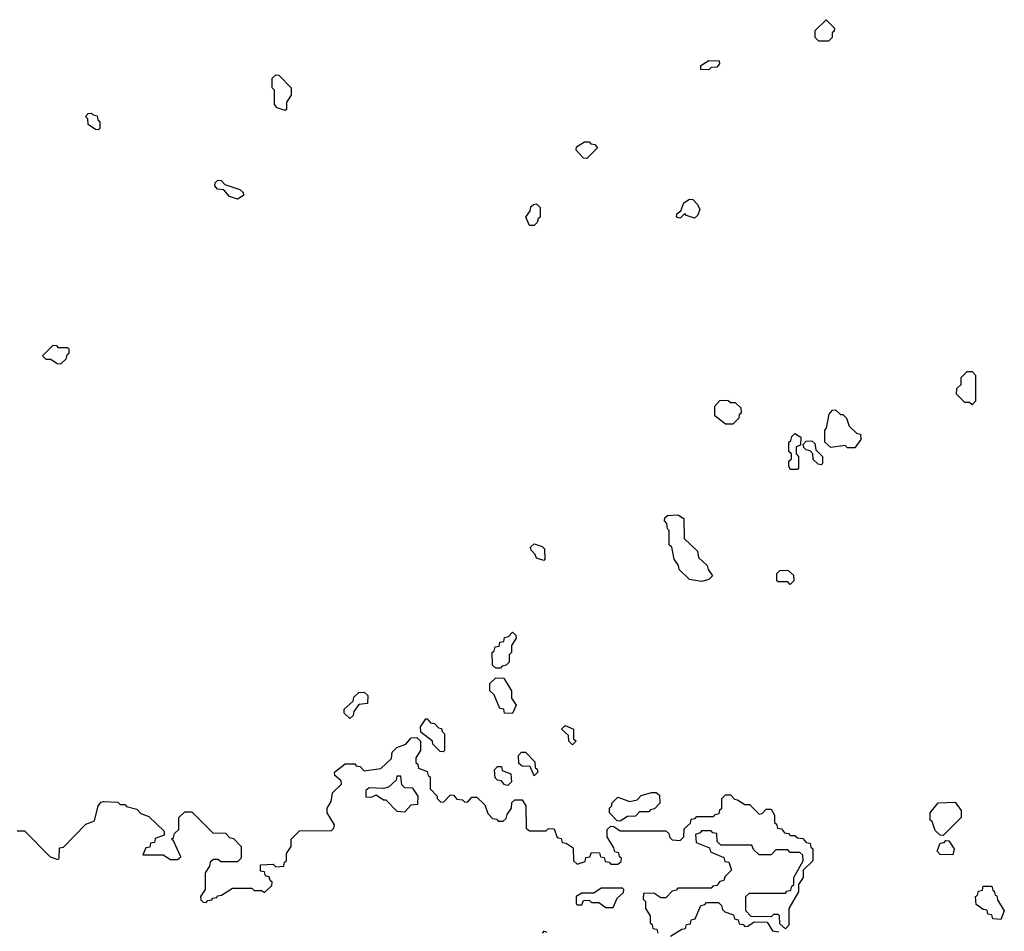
# Model space of a CAD drawing. Extents: x 2895860 to 3052244, y 542080 to 918683.
# Tile 45 of 133: x 2933345 to 2937460, y 719440 to 723250. Entities that reach past the tile are written whole.
import ezdxf

# ---------------------------------------------------------------- set-up
doc = ezdxf.new("R2010")
doc.units = 0

msp = doc.modelspace()

# ---------------------------------------------------------------- linework, layer by layer
at = {"layer": '0CON05XD'}
for points in [[(2936725, 723160), (2936685, 723160), (2936670, 723175), (2936670, 723205), (2936715, 723250), (2936750, 723215), (2936748.3, 723201.7), (2936740, 723195), (2936740, 723175), (2936725, 723160)], [(2936225, 723040), (2936191.7, 723041.7), (2936191.7, 723058.3), (2936225, 723080), (2936268.3, 723078.3), (2936270, 723065), (2936258.3, 723051.7), (2936235, 723050), (2936225, 723040)], [(2934455, 722870), (2934421.7, 722881.7), (2934410, 722895), (2934410, 722955), (2934400, 722965), (2934400, 723005), (2934415, 723020), (2934428.3, 723018.3), (2934480, 722965), (2934480, 722935), (2934460, 722905), (2934460, 722875), (2934455, 722870)], [(2933675, 722790), (2933661.7, 722791.7), (2933631.7, 722811.7), (2933630, 722835), (2933620, 722845), (2933631.7, 722858.3), (2933645, 722860), (2933651.7, 722851.7), (2933668.3, 722848.3), (2933671.7, 722831.7), (2933680, 722825), (2933680, 722795), (2933675, 722790)], [(2935715, 722670), (2935701.7, 722671.7), (2935670, 722705), (2935671.7, 722718.3), (2935705, 722740), (2935725, 722740), (2935731.7, 722731.7), (2935748.3, 722728.3), (2935760, 722715), (2935715, 722670)], [(2934255, 722500), (2934221.7, 722511.7), (2934198.3, 722538.3), (2934171.7, 722541.7), (2934160, 722555), (2934161.7, 722568.3), (2934171.7, 722578.3), (2934185, 722580), (2934201.7, 722561.7), (2934265, 722540), (2934278.3, 722528.3), (2934280, 722515), (2934255, 722500)], [(2935495, 722390), (2935475, 722390), (2935460, 722425), (2935478.3, 722451.7), (2935481.7, 722468.3), (2935491.7, 722478.3), (2935505, 722480), (2935520, 722465), (2935520, 722425), (2935511.7, 722418.3), (2935508.3, 722401.7), (2935495, 722390)], [(2936165, 722420), (2936131.7, 722431.7), (2936125, 722440), (2936105, 722420), (2936090, 722425), (2936091.7, 722438.3), (2936108.3, 722451.7), (2936120, 722485), (2936145, 722500), (2936158.3, 722498.3), (2936178.3, 722478.3), (2936187, 722457), (2936178.3, 722431.7), (2936165, 722420)], [(2933515, 721810), (2933501.7, 721811.7), (2933475, 721830), (2933455, 721830), (2933440, 721845), (2933485, 721890), (2933498.3, 721888.3), (2933505, 721880), (2933545, 721880), (2933550, 721875), (2933550, 721855), (2933541.7, 721848.3), (2933538.3, 721831.7), (2933515, 721810)], [(2937325, 721640), (2937315, 721650), (2937295, 721650), (2937260, 721685), (2937261.7, 721708.3), (2937280, 721725), (2937280, 721755), (2937305, 721780), (2937325, 721780), (2937340, 721765), (2937340, 721655), (2937325, 721640)], [(2936325, 721560), (2936295, 721560), (2936250, 721595), (2936250, 721635), (2936271.7, 721658.3), (2936305, 721660), (2936315, 721650), (2936335, 721650), (2936358.3, 721628.3), (2936360, 721605), (2936351.7, 721598.3), (2936350, 721585), (2936325, 721560)], [(2936835, 721460), (2936805, 721460), (2936795, 721470), (2936735, 721462.5), (2936710, 721485), (2936710, 721535), (2936717, 721543), (2936728.3, 721601.7), (2936741.7, 721618.3), (2936755, 721620), (2936775, 721600), (2936785, 721600), (2936800, 721585), (2936811.7, 721551.7), (2936841.7, 721521.7), (2936858.3, 721518.3), (2936860, 721495), (2936835, 721460)], [(2936595, 721370), (2936565, 721370), (2936560, 721385), (2936560, 721405), (2936570, 721415), (2936570, 721435), (2936560, 721445), (2936560, 721485), (2936568.3, 721491.7), (2936571.7, 721508.3), (2936585, 721520), (2936610, 721505), (2936608.3, 721471.7), (2936590, 721465), (2936590, 721435), (2936600, 721425), (2936600, 721375), (2936595, 721370)], [(2936695, 721390), (2936681.7, 721391.7), (2936661.7, 721411.7), (2936660, 721435), (2936648.3, 721448.3), (2936631.7, 721451.7), (2936621.7, 721461.7), (2936620, 721475), (2936631.7, 721488.3), (2936655, 721490), (2936668.3, 721478.3), (2936671.7, 721451.7), (2936700, 721425), (2936700, 721395), (2936695, 721390)], [(2936195, 720902.5), (2936145, 720910), (2936101.7, 720951.7), (2936098.3, 720968.3), (2936080, 720995), (2936070, 721045), (2936060, 721055), (2936060, 721115), (2936051.7, 721121.7), (2936050, 721145), (2936040, 721155), (2936041.7, 721168.3), (2936051.7, 721178.3), (2936095, 721180), (2936120, 721165), (2936121.7, 721081.7), (2936178.3, 721028.3), (2936181.7, 721001.7), (2936218.3, 720968.3), (2936221.7, 720951.7), (2936240, 720925), (2936225, 720910), (2936195, 720902.5)], [(2935535, 720990), (2935505, 721000), (2935500, 721015), (2935483, 721033), (2935480, 721045), (2935495, 721060), (2935528.3, 721048.3), (2935538.3, 721038.3), (2935540, 720995), (2935535, 720990)], [(2936565, 720890), (2936555, 720900), (2936515, 720900), (2936510, 720905), (2936510, 720935), (2936521.7, 720948.3), (2936555, 720950), (2936578.3, 720928.3), (2936580, 720905), (2936565, 720890)], [(2935355, 720540), (2935335, 720540), (2935321.7, 720551.7), (2935320, 720605), (2935328.3, 720611.7), (2935331.7, 720628.3), (2935348.3, 720631.7), (2935351.7, 720648.3), (2935368.3, 720651.7), (2935371.7, 720668.3), (2935388.3, 720671.7), (2935405, 720690), (2935418.3, 720678.3), (2935420, 720665), (2935400, 720635), (2935400, 720605), (2935390, 720595), (2935390, 720565), (2935378.3, 720551.7), (2935361.7, 720548.3), (2935355, 720540)], [(2935405, 720350), (2935371.7, 720351.7), (2935368.3, 720368.3), (2935351.7, 720371.7), (2935328.3, 720428.3), (2935310, 720445), (2935310, 720475), (2935335, 720500), (2935368.3, 720498.3), (2935400, 720445), (2935400, 720415), (2935420, 720385), (2935405, 720350)], [(2934725, 720330), (2934701.7, 720351.7), (2934701.7, 720368.3), (2934738.3, 720401.7), (2934741.7, 720418.3), (2934761.7, 720438.3), (2934785, 720440), (2934800, 720425), (2934798.3, 720391.7), (2934761.7, 720388.3), (2934741.7, 720358.3), (2934738.3, 720341.7), (2934725, 720330)], [(2935115, 720190), (2935101.7, 720191.7), (2935071.7, 720221.7), (2935070, 720235), (2935021.7, 720271.7), (2935020, 720295), (2935041.7, 720328.3), (2935048.3, 720328.3), (2935061.7, 720311.7), (2935078.3, 720308.3), (2935095, 720290), (2935108.3, 720288.3), (2935110, 720275), (2935120, 720265), (2935120, 720195), (2935115, 720190)], [(2935655, 720220), (2935640, 720235), (2935638.3, 720258.3), (2935610, 720285), (2935625, 720300), (2935660, 720285), (2935660, 720245), (2935670, 720235), (2935655, 720220)], [(2933335, 719860), (2933365, 719860), (2933471.7, 719751.7), (2933505, 719740), (2933510, 719745), (2933511.7, 719788.3), (2933528.3, 719791.7), (2933621.7, 719888.3), (2933658.3, 719901.7), (2933672.5, 719965), (2933685, 719980), (2933695, 719982.5), (2933755, 719980), (2933765, 719970), (2933785, 719970), (2933791.7, 719961.7), (2933835, 719950), (2933851.7, 719931.7), (2933885, 719920), (2933948.3, 719858.3), (2933948.3, 719841.7), (2933911.7, 719828.3), (2933908.3, 719811.7), (2933891.7, 719808.3), (2933888.3, 719791.7), (2933871.7, 719788.3), (2933860, 719760), (2933945, 719760), (2933975, 719740), (2934005, 719740), (2934018.3, 719751.7), (2933988.3, 719818.3), (2933980, 719825), (2933988.3, 719831.7), (2933991.7, 719848.3), (2934010, 719865), (2934010, 719915), (2934035, 719940), (2934065, 719940), (2934151.7, 719851.7), (2934205, 719850), (2934221.7, 719831.7), (2934238.3, 719828.3), (2934270, 719795), (2934270, 719745), (2934255, 719730), (2934185, 719730), (2934175, 719740), (2934155, 719740), (2934141.7, 719728.3), (2934138.3, 719711.7), (2934120, 719685), (2934120, 719615), (2934100, 719585), (2934101.7, 719571.7), (2934111.7, 719561.7), (2934125, 719560), (2934131.7, 719568.3), (2934148.3, 719571.7), (2934151.7, 719578.3), (2934168.3, 719581.7), (2934171.7, 719588.3), (2934188.3, 719591.7), (2934235, 719620), (2934315, 719620), (2934325, 719610), (2934355, 719610), (2934368.3, 719601.7), (2934398.3, 719631.7), (2934400, 719645), (2934391.7, 719651.7), (2934388.3, 719668.3), (2934371.7, 719671.7), (2934368.3, 719688.3), (2934351.7, 719691.7), (2934351.7, 719718.3), (2934405, 719720), (2934415, 719710), (2934448.3, 719711.7), (2934451.7, 719728.3), (2934460, 719735), (2934460, 719765), (2934480, 719795), (2934480, 719825), (2934515, 719860), (2934648.3, 719861.7), (2934658.3, 719871.7), (2934660, 719885), (2934630, 719935), (2934630, 719955), (2934647, 719983), (2934651.7, 720018.3), (2934690, 720055), (2934688.3, 720068.3), (2934661.7, 720091.7), (2934660, 720105), (2934705, 720140), (2934745, 720140), (2934751.7, 720131.7), (2934768.3, 720128.3), (2934785, 720110), (2934855, 720120), (2934898.3, 720161.7), (2934901.7, 720188.3), (2934921.7, 720208.3), (2934958.3, 720221.7), (2934981.7, 720248.3), (2935005, 720250), (2935020, 720235), (2935020, 720195), (2935000, 720165), (2935000, 720145), (2935008.3, 720138.3), (2935011.7, 720121.7), (2935048.3, 720108.3), (2935051.7, 720091.7), (2935060, 720085), (2935060, 720035), (2935090, 720005), (2935090, 719995), (2935105, 719980), (2935118.3, 719981.7), (2935145, 720010), (2935158.3, 720008.3), (2935171.7, 719991.7), (2935195, 719990), (2935205, 719980), (2935218.3, 719981.7), (2935235, 720000), (2935255, 720000), (2935288.3, 719968.3), (2935301.7, 719931.7), (2935321.7, 719911.7), (2935338.3, 719908.3), (2935345, 719900), (2935365, 719900), (2935378.3, 719911.7), (2935381.7, 719928.3), (2935400, 719955), (2935401.7, 719978.3), (2935415, 719990), (2935445, 719990), (2935460, 719965), (2935461.7, 719871.7), (2935475, 719860), (2935545, 719860), (2935555, 719870), (2935578.3, 719868.3), (2935591.7, 719831.7), (2935608.3, 719828.3), (2935611.7, 719811.7), (2935628.3, 719808.3), (2935658.3, 719788.3), (2935660, 719735), (2935675, 719720), (2935708.3, 719731.7), (2935711.7, 719748.3), (2935728.3, 719751.7), (2935735, 719770), (2935768.3, 719768.3), (2935771.7, 719751.7), (2935788.3, 719748.3), (2935791.7, 719731.7), (2935808.3, 719728.3), (2935815, 719720), (2935845, 719720), (2935858.3, 719731.7), (2935860, 719745), (2935851.7, 719751.7), (2935848.3, 719768.3), (2935831.7, 719771.7), (2935828.3, 719788.3), (2935800, 719835), (2935800, 719865), (2935815, 719880), (2935828.3, 719878.3), (2935855, 719860), (2936045, 719860), (2936058.3, 719848.3), (2936061.7, 719831.7), (2936071.7, 719821.7), (2936105, 719820), (2936120, 719835), (2936121.7, 719868.3), (2936148.3, 719891.7), (2936151.7, 719908.3), (2936168.3, 719911.7), (2936175, 719920), (2936245, 719920), (2936251.7, 719928.3), (2936268.3, 719931.7), (2936271.7, 719948.3), (2936280, 719955), (2936280, 719995), (2936295, 720010), (2936315, 720010), (2936331.7, 719991.7), (2936345, 719990), (2936375, 719970), (2936395, 719970), (2936435, 719930), (2936448.3, 719931.7), (2936465, 719950), (2936485, 719950), (2936500, 719925), (2936500, 719895), (2936508.3, 719888.3), (2936511.7, 719871.7), (2936528.3, 719868.3), (2936541.7, 719851.7), (2936558.3, 719848.3), (2936565, 719840), (2936585, 719840), (2936595, 719830), (2936618.3, 719828.3), (2936631.7, 719811.7), (2936648.3, 719808.3), (2936651.7, 719791.7), (2936660, 719785), (2936660, 719735), (2936620, 719695), (2936620, 719665), (2936600, 719635), (2936600, 719605), (2936560, 719535), (2936560, 719465), (2936545, 719450), (2936521.7, 719471.7), (2936520, 719505), (2936515, 719510), (2936495, 719510), (2936485, 719500), (2936401.7, 719501.7), (2936380, 719525), (2936380, 719585), (2936395, 719600), (2936545, 719600), (2936551.7, 719608.3), (2936568.3, 719611.7), (2936571.7, 719628.3), (2936580, 719635), (2936580, 719665), (2936620, 719735), (2936618.3, 719758.3), (2936605, 719770), (2936565, 719770), (2936555, 719780), (2936505, 719780), (2936485, 719760), (2936435, 719760), (2936411.7, 719781.7), (2936405, 719800), (2936275, 719800), (2936260, 719815), (2936258.3, 719848.3), (2936241.7, 719851.7), (2936235, 719860), (2936195, 719860), (2936188.3, 719851.7)], [(2935495, 720090), (2935478.3, 720128.3), (2935445, 720130), (2935431.7, 720141.7), (2935430, 720175), (2935441.7, 720188.3), (2935458.3, 720188.3), (2935498.3, 720148.3), (2935500, 720125), (2935508.3, 720118.3), (2935510, 720105), (2935495, 720090)], [(2935385, 720050), (2935371.7, 720051.7), (2935358.3, 720068.3), (2935341.7, 720071.7), (2935331.7, 720081.7), (2935330, 720115), (2935341.7, 720128.3), (2935358.3, 720128.3), (2935361.7, 720111.7), (2935398.3, 720098.3), (2935400, 720065), (2935385, 720050)], [(2934955, 719940), (2934981.7, 719968.3), (2935008.3, 719971.7), (2935010, 720005), (2934988.3, 720038.3), (2934955, 720040), (2934941.7, 720051.7), (2934938.3, 720088.3), (2934921.7, 720088.3), (2934918.3, 720071.7), (2934887, 720043), (2934865, 720037.5), (2934805, 720040), (2934791.7, 720028.3), (2934791.7, 720001.7), (2934815, 720000), (2934835, 720010), (2934865, 719990), (2934875, 719990), (2934921.7, 719941.7), (2934955, 719940)], [(2935855, 719900), (2935841.7, 719901.7), (2935810, 719935), (2935810, 719955), (2935820, 719965), (2935820, 719975), (2935845, 720000), (2935895, 719982.5), (2935925, 719990), (2935943, 720007), (2935985, 720020), (2936005, 720020), (2936018.3, 720008.3), (2936020, 719975), (2935998.3, 719951.7), (2935981.7, 719948.3), (2935975, 719940), (2935935, 719940), (2935918.3, 719921.7), (2935885, 719920), (2935855, 719900)], [(2937205, 719840), (2937191.7, 719841.7), (2937171.7, 719861.7), (2937158.3, 719898.3), (2937150, 719905), (2937150, 719935), (2937183, 719977), (2937255, 719980), (2937280, 719945), (2937280, 719915), (2937205, 719840)], [(2936188.3, 719851.7), (2936170, 719845), (2936171.7, 719811.7), (2936228.3, 719788.3), (2936231.7, 719771.7), (2936288.3, 719748.3), (2936291.7, 719731.7), (2936308.3, 719728.3), (2936320, 719695), (2936291.7, 719668.3), (2936288.3, 719651.7), (2936271.7, 719648.3), (2936258.3, 719631.7), (2936241.7, 719628.3), (2936235, 719620), (2936095, 719620), (2936088.3, 719611.7), (2936071.7, 719608.3), (2936045, 719580), (2936025, 719580), (2935995, 719600), (2935951.7, 719598.3), (2935950, 719575), (2935960, 719565), (2935960, 719535), (2935980, 719505), (2935980, 719475), (2935988.3, 719468.3), (2935991.7, 719451.7), (2936008.3, 719448.3), (2936011.7, 719431.7)], [(2937245, 719760), (2937191.7, 719761.7), (2937180, 719775), (2937191.7, 719808.3), (2937208.3, 719811.7), (2937215, 719820), (2937228.3, 719818.3), (2937250, 719785), (2937245, 719760)], [(2935825, 719540), (2935841.7, 719578.3), (2935868.3, 719601.7), (2935870, 719615), (2935865, 719620), (2935775, 719620), (2935745, 719600), (2935695, 719600), (2935670, 719585), (2935670, 719555), (2935675, 719550), (2935695, 719550), (2935701.7, 719568.3), (2935725, 719570), (2935735, 719560), (2935765, 719560), (2935795, 719540), (2935825, 719540)], [(2937445, 719490), (2937411.7, 719491.7), (2937408.3, 719508.3), (2937391.7, 719511.7), (2937388.3, 719528.3), (2937371.7, 719531.7), (2937341.7, 719551.7), (2937340, 719585), (2937348.3, 719591.7), (2937351.7, 719608.3), (2937368.3, 719611.7), (2937371.7, 719628.3), (2937408.3, 719628.3), (2937411.7, 719611.7), (2937418.3, 719608.3), (2937421.7, 719591.7), (2937428.3, 719588.3), (2937431.7, 719571.7), (2937460, 719525), (2937445, 719490)], [(2936065, 719420), (2936111.7, 719448.3), (2936128.3, 719451.7), (2936131.7, 719468.3), (2936148.3, 719471.7), (2936151.7, 719488.3), (2936168.3, 719491.7), (2936191.7, 719548.3), (2936208.3, 719551.7), (2936215, 719560), (2936265, 719560), (2936278.3, 719548.3), (2936281.7, 719531.7), (2936291.7, 719521.7), (2936328.3, 719508.3), (2936331.7, 719491.7), (2936348.3, 719488.3), (2936351.7, 719471.7), (2936368.3, 719468.3), (2936375, 719460), (2936388.3, 719461.7), (2936415, 719480), (2936468.3, 719478.3), (2936491.7, 719441.7), (2936518.3, 719438.3)], [(2935550, 719435), (2935535, 719440), (2935528.3, 719431.7)]]:
    msp.add_lwpolyline(points, dxfattribs=at)

doc.saveas('drawing.dxf')
